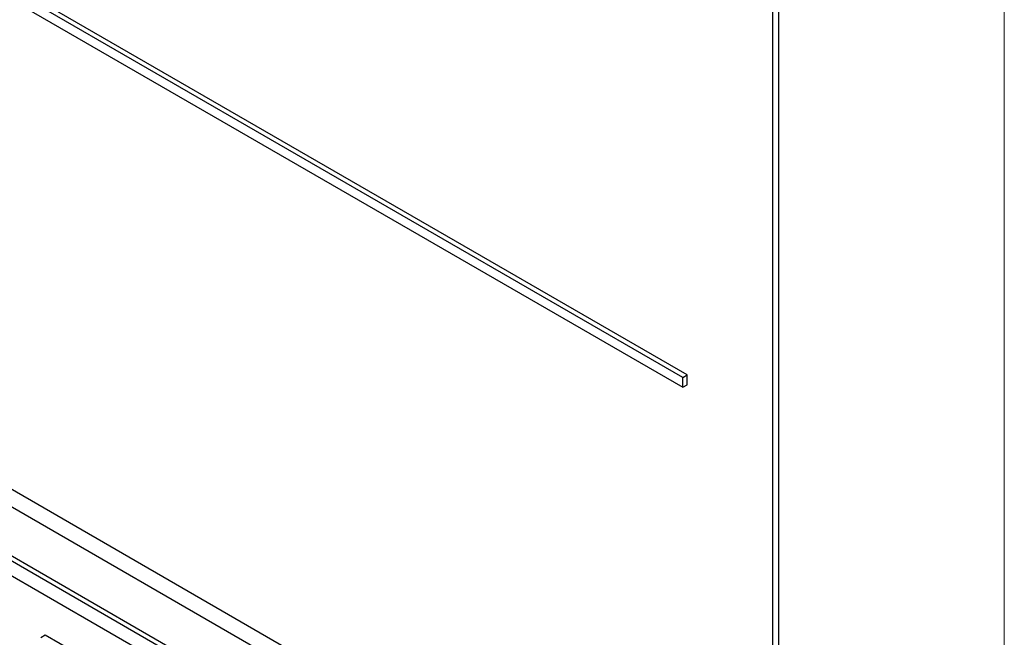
# Paper-space layout 'Blatt4' of a CAD drawing. Header units: millimetres. Extents: x 5 to 418, y 2 to 292.
# Tile 20 of 77: x 98 to 106, y 161 to 166. Entities that reach past the tile are written whole.
import ezdxf

# ---------------------------------------------------------------- set-up
doc = ezdxf.new("R2010")
doc.units = ezdxf.units.MM

psp = doc.layouts.new('Blatt4')

# ---------------------------------------------------------------- linework, layer by layer
at = {"color": 7, "linetype": 'Continuous', "lineweight": 18}
psp.add_line((105.9311, 142.7356), (105.9311, 176.8949), dxfattribs=at)
at = {"color": 7, "linetype": 'Continuous', "lineweight": 25}
for p, q in [((104.0183, 158.9562), (104.0183, 175.287)), ((104.0688, 158.7813), (104.0688, 175.3162)), ((103.3111, 163.1205), (86.3406, 172.9174)), ((103.2758, 163.1001), (86.3052, 172.897)), ((86.3052, 172.8153), (103.2758, 163.0184)), ((85.987, 168.9571), (103.6647, 158.752)), ((85.8608, 168.8843), (103.7153, 158.5771)), ((103.5915, 158.1994), (85.9139, 168.4046)), ((103.6269, 158.2199), (85.9492, 168.425)), ((103.5915, 158.077), (90.4393, 165.6696)), ((103.2758, 163.1001), (103.3111, 163.1205)), ((103.2758, 163.0184), (103.2758, 163.1001)), ((103.3111, 163.0388), (103.3111, 163.1205)), ((103.2758, 163.0184), (103.3111, 163.0388)), ((97.9727, 160.9532), (98.008, 160.9736)), ((98.008, 160.9736), (98.2566, 160.8301))]:
    psp.add_line(p, q, dxfattribs=at)

doc.saveas('drawing.dxf')
